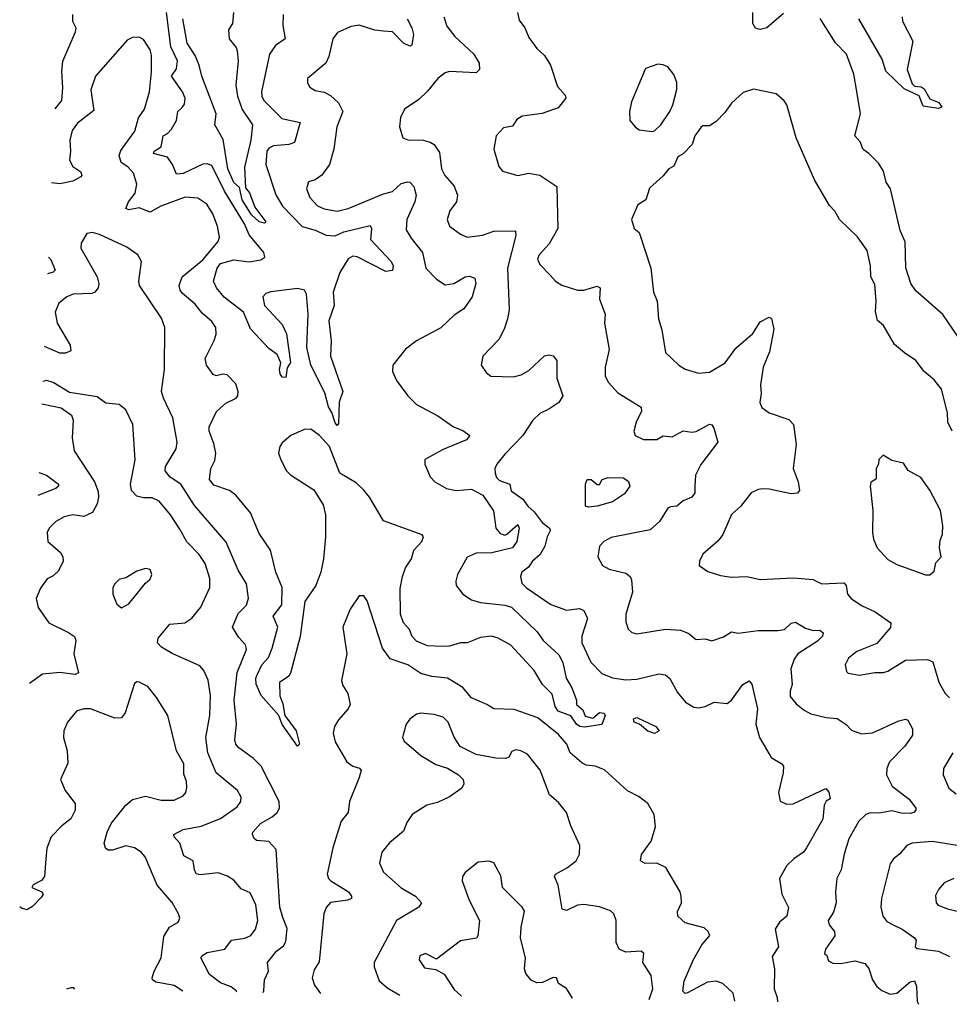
# Model space of a CAD drawing. Extents: x 1954683 to 2060285, y 904798 to 1016299.
# Tile 1 of 256: x 1954683 to 1958903, y 907005 to 911472. Entities that reach past the tile are written whole.
import ezdxf

# ---------------------------------------------------------------- set-up
doc = ezdxf.new("R2010")
doc.units = 0

msp = doc.modelspace()

# ---------------------------------------------------------------- linework, layer by layer
at = {"layer": '0CON10XD'}
for points in [[(1954922.5, 911495), (1954922.9, 911465), (1954938.1, 911435), (1954935.6, 911414.4), (1954877.6, 911282.4), (1954872.4, 911237.6), (1954877.6, 911162.4), (1954873.8, 911105), (1954843.3, 911066.5)], [(1955879.6, 911495), (1955877.9, 911445), (1955887.8, 911385), (1955844.5, 911355), (1955817.7, 911315), (1955781.2, 911145), (1955781.8, 911125), (1955791.1, 911105), (1955873.6, 911023.6), (1955956.7, 911005), (1955931.1, 910915), (1955905, 910905.3), (1955835, 910900), (1955815, 910888.8), (1955804.7, 910875), (1955800, 910815), (1955846.8, 910676.7), (1955876.1, 910625), (1955965, 910533.1), (1956025, 910516.8), (1956075.3, 910494.7), (1956115, 910491.6), (1956155, 910509), (1956275, 910538.1), (1956280, 910525), (1956276.4, 910475), (1956369.2, 910375), (1956379.2, 910355), (1956375.7, 910334.3), (1956345, 910328.6), (1956215, 910395.3), (1956195, 910398.2), (1956175, 910386.5), (1956136.1, 910325), (1956106.4, 910235), (1956111.5, 910175), (1956086.2, 910105), (1956097.3, 910015), (1956094.7, 909945), (1956150.8, 909785), (1956134.3, 909735.7), (1956130.5, 909639.5), (1956125, 909631.2), (1956115, 909643.1), (1956100.3, 909690.3), (1956085, 909715.6), (1956068.4, 909778.4), (1956004.7, 909904.7), (1955987.4, 909985), (1955992.3, 910135), (1955985.9, 910225.9), (1955976.7, 910245), (1955945, 910251.7), (1955823.2, 910236.8), (1955800.1, 910229.9), (1955787.5, 910215), (1955794.7, 910175), (1955875, 910089.1), (1955895, 910046.9), (1955913, 909917), (1955897.7, 909892.3), (1955891.2, 909848.8), (1955875, 909849.2), (1955865.6, 909865), (1955862.7, 909885), (1955868.9, 909915), (1955852.4, 909952.4), (1955815, 909980), (1955730.5, 910069.5), (1955698.8, 910145), (1955612.1, 910212.1), (1955577, 910255), (1955563.8, 910285), (1955580.4, 910345), (1955595.1, 910364.9), (1955655, 910381.7), (1955725, 910372.9), (1955777.6, 910382.4), (1955795.5, 910394.5), (1955791.2, 910415), (1955724.8, 910495), (1955703.8, 910545), (1955613.5, 910693.5), (1955555, 910810), (1955535, 910817.8), (1955515, 910815.6), (1955425, 910774), (1955395, 910770.6), (1955377.1, 910815), (1955355, 910847.5), (1955290.8, 910865), (1955294.2, 910875), (1955325.6, 910895), (1955334.4, 910945), (1955355, 910955.7), (1955372.2, 910975), (1955394.4, 911015), (1955401.5, 911055), (1955418.9, 911071.1), (1955431.1, 911088.9), (1955433.8, 911115), (1955421.8, 911145), (1955372.5, 911215), (1955395, 911249.2), (1955400, 911285), (1955368.9, 911348.9), (1955349.2, 911505)], [(1955654.4, 911505), (1955650, 911455), (1955631.2, 911425), (1955634.2, 911384.2), (1955666.5, 911345), (1955671.1, 911331.1), (1955675.5, 911284.5), (1955664.7, 911175.3), (1955671.9, 911125), (1955693.9, 911063.9), (1955740.4, 910995), (1955733, 910925), (1955703.1, 910803.1), (1955708.3, 910708.3), (1955726.2, 910686.2), (1955750.9, 910620.9), (1955801.2, 910555), (1955795, 910548.8), (1955770, 910555), (1955735, 910585.7), (1955693.5, 910655), (1955680.7, 910710.7), (1955655, 910733.5), (1955628.4, 910795), (1955607.6, 910927.6), (1955569.2, 910995), (1955575.8, 911045), (1955509.5, 911215), (1955498.2, 911265), (1955479.3, 911309.3), (1955444, 911365), (1955424.3, 911475)], [(1956442.7, 911475), (1956463.8, 911435), (1956470.5, 911405), (1956463.6, 911356.4), (1956455, 911351.2), (1956425, 911365.6), (1956375, 911416.7), (1956335, 911420), (1956295, 911424.5), (1956225, 911447.5), (1956188.7, 911441.3), (1956126.3, 911413.7), (1956104.4, 911385), (1956086.5, 911305), (1956073.1, 911275), (1955990, 911205), (1955989.2, 911185), (1956000, 911165), (1956025, 911150), (1956065, 911142.9), (1956095, 911128.5), (1956130, 911095), (1956150, 911055), (1956123.3, 910985), (1956110, 910885), (1956089.4, 910815), (1956055, 910765.8), (1956025, 910745.8), (1955995, 910736), (1955984.7, 910705), (1956000.8, 910665), (1956035, 910627.8), (1956065, 910613.6), (1956125, 910602.7), (1956175, 910614.6), (1956335, 910681.9), (1956375, 910692.4), (1956415, 910727.9), (1956443.2, 910736.8), (1956455, 910734.2), (1956472.9, 910715), (1956483.5, 910675), (1956477.1, 910645), (1956440.8, 910565), (1956438.5, 910518.5), (1956459.9, 910479.9), (1956512, 910415), (1956526.5, 910345), (1956575.7, 910295), (1956615, 910268.8), (1956654, 910275), (1956705, 910304.3), (1956725, 910308.6), (1956748.9, 910298.9), (1956754.3, 910275), (1956737.5, 910215), (1956699.9, 910160.1), (1956655, 910130.5), (1956595, 910074.4), (1956484.6, 910015.4), (1956435, 909977.5), (1956377.5, 909905), (1956375.7, 909875), (1956394.4, 909835), (1956445.6, 909765), (1956485.4, 909725.4), (1956582, 909675), (1956652, 909625), (1956695, 909607.3), (1956726.2, 909585), (1956711.2, 909565), (1956605, 909521.8), (1956523.2, 909476.8), (1956521.8, 909455), (1956547.4, 909397.4), (1956567.5, 909375), (1956621.4, 909345), (1956665.2, 909335.2), (1956735, 909342.4), (1956786.4, 909315), (1956833.7, 909243.7), (1956844.7, 909165), (1956865, 909140.9), (1956885, 909133.4), (1956895, 909137.7), (1956945, 909182), (1956950.6, 909165), (1956940, 909105), (1956920, 909075), (1956826.6, 909053.4), (1956755, 909051.2), (1956715, 909032.5), (1956671.2, 908955), (1956662.9, 908925), (1956665.4, 908905), (1956695.4, 908865), (1956735, 908839.5), (1956775, 908827.5), (1956885, 908815.3), (1956915.7, 908805.7), (1957032.9, 908695), (1957060, 908655), (1957130.5, 908590.5), (1957148.3, 908555), (1957164, 908484), (1957190, 908440), (1957210.4, 908385), (1957211.4, 908365), (1957240.5, 908340.5), (1957251.1, 908311.1), (1957285, 908302.1), (1957315, 908327.8), (1957336, 908325), (1957340.6, 908315), (1957325.3, 908274.7), (1957248.2, 908261.8), (1957225.8, 908265), (1957210.4, 908275), (1957185, 908313.6), (1957127.1, 908335), (1957114.3, 908355), (1957101.1, 908411.1), (1957056.5, 908455), (1957018.8, 908518.8), (1956913.4, 908633.4), (1956855, 908666.1), (1956825, 908674.6), (1956775, 908669.1), (1956715, 908644.2), (1956685, 908644.2), (1956635, 908630), (1956602.4, 908627.6), (1956535, 908631.5), (1956485, 908651.4), (1956465, 908673.8), (1956452.9, 908705), (1956425, 908736), (1956412.5, 908775), (1956411.2, 908891.2), (1956421.7, 908945), (1956435.4, 908985), (1956462.1, 909025), (1956471.8, 909065), (1956509.2, 909105), (1956516.2, 909125), (1956510, 909135), (1956335, 909197.5), (1956271.1, 909305), (1956245, 909337.3), (1956210.6, 909370.6), (1956137.1, 909415), (1956089.5, 909535), (1956045, 909585.6), (1956005, 909614.2), (1955975, 909611.9), (1955914.5, 909585.5), (1955875, 909552), (1955864.4, 909535), (1955858.1, 909505), (1955868.1, 909475), (1955894.4, 909425), (1955912.5, 909407.5), (1956018.5, 909338.5), (1956060.6, 909270.6), (1956071.6, 909225), (1956072.1, 909125), (1956063.1, 909025), (1956050.8, 908965), (1956027.3, 908905), (1955978.3, 908831.7), (1955956.4, 908673.6), (1955913, 908507), (1955905, 908493.3), (1955862.5, 908465), (1955864.2, 908404.2), (1955878.3, 908368.3), (1955887.5, 908315), (1955938.9, 908245), (1955953.3, 908185), (1955943.8, 908175), (1955875, 908273.8), (1955860, 908315), (1955780, 908405), (1955757.3, 908457.3), (1955754.7, 908485), (1955762.1, 908502.1)], [(1956608.5, 911485), (1956622.4, 911442.4), (1956658.8, 911395), (1956744.7, 911314.7), (1956768.6, 911275), (1956771.2, 911245), (1956755, 911230), (1956635, 911236.5), (1956615, 911231.1), (1956581.2, 911205), (1956535, 911148), (1956495, 911110), (1956430, 911065), (1956411.7, 911028.3), (1956408, 910985), (1956423.3, 910935), (1956445, 910926), (1956515, 910924.5), (1956546.1, 910916.1), (1956565.6, 910905), (1956589.3, 910869.3), (1956597.5, 910795), (1956613.1, 910765), (1956655.7, 910715.7), (1956671.5, 910675), (1956665.5, 910645), (1956635.5, 910604.5), (1956624.4, 910565), (1956634.3, 910535), (1956685, 910498.1), (1956715, 910484.4), (1956785, 910494), (1956835, 910511.6), (1956934.2, 910514.2), (1956935, 910493.3), (1956897.5, 910345), (1956905.5, 910155), (1956898.1, 910115), (1956882.6, 910067.4), (1956858.7, 910021.3), (1956786.2, 909945), (1956778.8, 909905), (1956800.5, 909870.5), (1956822.5, 909855), (1956925, 909850.9), (1956959.8, 909860.2), (1956995, 909880), (1957065, 909946), (1957085, 909951.2), (1957105, 909946.2), (1957121.4, 909925), (1957121.8, 909845), (1957148.8, 909765), (1957131.2, 909735), (1957085.3, 909704.7), (1957045, 909685.6), (1957012.2, 909655), (1956966.9, 909585), (1956885, 909500.6), (1956850, 909455), (1956840.8, 909435), (1956841.4, 909415), (1956848.1, 909395), (1956861.1, 909381.1), (1956908.8, 909365), (1956914, 909334), (1956966.7, 909296.7), (1956990, 909265), (1957019.5, 909239.5), (1957055, 909190.6), (1957086.6, 909166.6), (1957092.5, 909155), (1957077.3, 909125), (1957067.3, 909082.7), (1957046, 909045), (1957012, 909015), (1956992.5, 908987.5), (1956962.9, 908965), (1956956.9, 908945), (1956962.9, 908915), (1956984.2, 908894.2), (1957095, 908818.7), (1957165, 908792.5), (1957225, 908799.6), (1957245, 908791.4), (1957260.9, 908755), (1957234.5, 908675), (1957234.5, 908645), (1957276.7, 908556.7), (1957325.3, 908505.3), (1957374.3, 908485.7), (1957435, 908477.3), (1957485, 908479.7), (1957585, 908503.3), (1957615, 908499.2), (1957635, 908483.1), (1957669.8, 908419.8), (1957706, 908375), (1957743.2, 908353.2), (1957765, 908350), (1957795, 908355.7), (1957835.7, 908375.7), (1957895, 908369.4), (1957914.4, 908385), (1957965.8, 908455), (1957995, 908472), (1958006.8, 908456.8), (1958032.3, 908345), (1958024.5, 908275), (1958041.1, 908215), (1958094.5, 908124.5), (1958143.3, 908095), (1958150, 908085), (1958148.9, 908055), (1958127.5, 907965), (1958135, 907926.2), (1958165, 907912.2), (1958195, 907914.5), (1958343, 907983), (1958357, 907967), (1958363, 907937), (1958345, 907926.7), (1958335, 907907.5), (1958328.6, 907845), (1958255, 907714.4), (1958241.1, 907695), (1958197.1, 907665), (1958166, 907634), (1958132.9, 907575), (1958143.5, 907505), (1958173.5, 907443.5), (1958165.3, 907404.7), (1958132.5, 907377.5), (1958112.2, 907345), (1958127.7, 907265), (1958098.8, 907221.2), (1958109.5, 907165), (1958108.9, 907075), (1958122, 907035), (1958123.4, 907016)], [(1956942.9, 911505), (1956950, 911470), (1956976.9, 911435), (1956995, 911391.2), (1957030.7, 911340.7), (1957065, 911308.8), (1957092.5, 911265), (1957125, 911168.8), (1957158.9, 911128.9), (1957162.9, 911115), (1957127.5, 911072.5), (1957055, 911045.7), (1956965, 911033.8), (1956940.5, 911019.5), (1956920.7, 910989.3), (1956879.3, 910980.7), (1956846.7, 910945), (1956836.1, 910883.9), (1956858.8, 910805), (1956875, 910783.8), (1956944.2, 910764.2), (1956995, 910775.7), (1957045, 910766.7), (1957122, 910715), (1957125.6, 910525), (1957087.1, 910455), (1957041.5, 910405), (1957033.8, 910385), (1957045, 910360.8), (1957092.2, 910312.2), (1957115, 910286), (1957145, 910268), (1957215, 910244.4), (1957244.4, 910244.4), (1957305, 910263.1), (1957318.1, 910255), (1957315.7, 910204.3), (1957341.2, 910135), (1957338.2, 910095), (1957359.5, 909975), (1957341.9, 909895), (1957341.9, 909855), (1957355.8, 909825), (1957398.3, 909778.3), (1957504.2, 909714.2), (1957505.8, 909695), (1957482, 909645), (1957471.2, 909605), (1957476.7, 909585), (1957515, 909566.9), (1957575, 909567.3), (1957605, 909583.8), (1957645, 909578.8), (1957695, 909606.1), (1957735, 909600), (1957755, 909603.8), (1957815, 909636.2), (1957825, 909633.3), (1957835, 909618.8), (1957852.5, 909555), (1957775, 909454), (1957750.5, 909405), (1957747.7, 909355), (1957748.2, 909325), (1957735.3, 909304.7), (1957695, 909288.5), (1957666, 909264), (1957638, 909262), (1957625.8, 909255), (1957587.1, 909195), (1957545, 909157.8), (1957367.9, 909122.1), (1957335, 909104), (1957315, 909082.5), (1957307.5, 909035), (1957328.8, 908995), (1957358.7, 908978.7), (1957435, 908960.6), (1957454.3, 908945), (1957460.9, 908930.9), (1957465.5, 908875), (1957435.6, 908775), (1957435, 908740), (1957445, 908706.7), (1957461.7, 908691.7), (1957485, 908685.8), (1957615, 908706.4), (1957682.6, 908702.6), (1957718.6, 908688.6), (1957755, 908659.2), (1957795, 908662.7), (1957825, 908652.9), (1957878.6, 908671.4), (1957915, 908694.2), (1957945, 908688.6), (1958035, 908701.1), (1958125, 908700.5), (1958155, 908704.5), (1958185, 908733.3), (1958205, 908738.5), (1958250.7, 908710.7), (1958285, 908701.2), (1958315, 908702.5), (1958330.3, 908690.3), (1958327.3, 908675), (1958305, 908651.5), (1958215.7, 908594.3), (1958199.2, 908570.8), (1958183.7, 908526.3), (1958190.6, 908455), (1958180.5, 908425), (1958181.7, 908401.7), (1958207.8, 908367.8), (1958245, 908339.4), (1958275, 908322.2), (1958345, 908305.6), (1958395, 908300.8), (1958435, 908274), (1958458.9, 908248.9), (1958505, 908231.4), (1958555, 908235.5), (1958675, 908290.9), (1958705, 908298.6), (1958715, 908293.3), (1958736.2, 908255), (1958735.8, 908225), (1958702, 908175), (1958632.1, 908105), (1958619.6, 908075), (1958618.8, 908045), (1958643.8, 907995), (1958720.6, 907935), (1958750.8, 907895), (1958751.4, 907885), (1958742, 907875), (1958725, 907870.7), (1958685, 907871.2), (1958643, 907883), (1958585, 907871.3), (1958545, 907873.9), (1958524.4, 907865), (1958492.9, 907835), (1958447.9, 907755), (1958425.6, 907685), (1958412.2, 907615), (1958393.5, 907575), (1958386.9, 907515), (1958390, 907465), (1958378, 907422), (1958352.9, 907385), (1958357.5, 907365), (1958382.5, 907335), (1958384.3, 907315), (1958341.2, 907255), (1958337.5, 907235), (1958346.7, 907226.7), (1958355, 907202.5), (1958375, 907191.2), (1958410.5, 907189.5), (1958475, 907201.1), (1958519.7, 907189.7), (1958537.4, 907167.4), (1958555.5, 907115), (1958574.5, 907085), (1958597.4, 907067.4), (1958635, 907050.8), (1958665, 907055.4), (1958725, 907107.1), (1958745, 907110.8), (1958753.9, 907085), (1958757.3, 907017.3), (1958763.1, 907004.6)], [(1958150.9, 911499.1), (1958075, 911434.4), (1958045, 911427.1), (1958022.9, 911432.9), (1958011.9, 911455), (1958011.5, 911505)], [(1958965, 910001.2), (1958873.9, 910133.9), (1958752.1, 910242.1), (1958728.3, 910275), (1958705.5, 910345.5), (1958703.1, 910463.1), (1958679.7, 910515), (1958636.4, 910705), (1958616.9, 910735), (1958604.3, 910785), (1958581.4, 910821.4), (1958538, 910865), (1958512.2, 910882.2), (1958498.2, 910918.2), (1958474.3, 910945), (1958500, 911045), (1958484.3, 911145.7), (1958470.4, 911225), (1958437.1, 911315), (1958386.7, 911366.7), (1958316.7, 911476.7)], [(1958689.2, 911485), (1958690.8, 911465), (1958737.5, 911375), (1958712.5, 911245), (1958735, 911181.2), (1958745, 911170), (1958775, 911166.5), (1958788.7, 911158.7), (1958815, 911113.1), (1958856.2, 911096.2), (1958868.9, 911075), (1958855, 911068.1), (1958785, 911079.4), (1958766.2, 911126.2), (1958697.9, 911157.9), (1958615, 911238.8), (1958598, 911292), (1958492, 911475)], [(1955762.1, 908502.1), (1955782.2, 908545), (1955812.2, 908577.8), (1955829.6, 908620.4), (1955855.6, 908715), (1955834.6, 908765), (1955873, 908817), (1955875.3, 908895), (1955845.4, 908965), (1955821.5, 909065), (1955769.9, 909139.9), (1955731.5, 909235), (1955665, 909313.8), (1955635, 909335.4), (1955565, 909360.6), (1955545.6, 909385), (1955550.6, 909435), (1955568.9, 909471.1), (1955573.8, 909505), (1955565, 909549.2), (1955542.9, 909605), (1955543.3, 909625), (1955576.3, 909693.7), (1955618.4, 909731.6), (1955666.2, 909755), (1955674, 909765), (1955675.7, 909785), (1955665, 909820), (1955625, 909860), (1955605, 909864), (1955575, 909856.2), (1955561.7, 909861.7), (1955531.4, 909905), (1955525.7, 909935), (1955565.8, 910015.8), (1955575.5, 910045.5), (1955573.3, 910075), (1955555, 910102.5), (1955510.9, 910140.9), (1955480.5, 910180.5), (1955421.5, 910231.5), (1955411.1, 910245), (1955406.7, 910265), (1955421.5, 910305), (1955515, 910382.1), (1955584.5, 910465), (1955590.8, 910485), (1955581.8, 910535), (1955560.6, 910590.6), (1955532.1, 910635), (1955492.7, 910662.7), (1955435, 910666.3), (1955324.4, 910625.6), (1955275, 910598.8), (1955225, 910617.8), (1955178.3, 910608.3), (1955165.6, 910615), (1955177.1, 910645), (1955208.2, 910685), (1955215.4, 910725), (1955199.6, 910775), (1955174.1, 910804.1), (1955143.2, 910823.2), (1955134.8, 910855), (1955142.4, 910877.6), (1955205.5, 910965.5), (1955223, 911027), (1955250.4, 911065), (1955272.7, 911145), (1955281.6, 911235), (1955281.4, 911311.4), (1955275.7, 911335), (1955245, 911381.4), (1955225, 911392.9), (1955195, 911390.8), (1955171.8, 911378.2), (1955026.7, 911215), (1955006.2, 911153.8), (1955020.3, 911059.7), (1954945, 911001.8), (1954921.8, 910968.2), (1954910.4, 910925), (1954914.6, 910875), (1954909.1, 910835), (1954924.9, 910804.9), (1954961, 910781), (1954965.3, 910765), (1954961.1, 910758.9), (1954925, 910739.3), (1954865, 910726.3), (1954828.1, 910730.8)], [(1957555, 910963.8), (1957565, 910966.7), (1957593.3, 910995), (1957634.2, 911055), (1957648, 911085), (1957666.2, 911155), (1957666.1, 911186.1), (1957653.6, 911223.6), (1957625, 911257.5), (1957605, 911267.5), (1957580.7, 911269.3), (1957525, 911250), (1957461.2, 911098.8), (1957451.2, 911055), (1957453.8, 911015), (1957477.5, 910985), (1957495, 910972.5), (1957555, 910963.8)], [(1958916, 909605), (1958896.7, 909645), (1958895, 909687.5), (1958868.6, 909795), (1958835, 909838), (1958790, 909875), (1958752, 909925), (1958699.7, 909959.7), (1958655, 909998.8), (1958604.3, 910084.3), (1958577.3, 910107.3), (1958567.9, 910147.9), (1958571.4, 910195), (1958565, 910270), (1958547.5, 910305), (1958545.7, 910355), (1958530, 910425), (1958486.7, 910486.7), (1958405.5, 910565.5), (1958383.6, 910603.6), (1958359.3, 910629.3), (1958290.8, 910745), (1958208.8, 910935), (1958165.9, 911085.9), (1958153.9, 911103.9), (1958117.5, 911135), (1958015, 911155.8), (1957968.3, 911141.7), (1957915, 911092.5), (1957885, 911050), (1957845, 911010), (1957815, 910990), (1957785, 910990), (1957775, 910982.5), (1957748.8, 910945), (1957736.7, 910905), (1957695, 910862.5), (1957670.7, 910849.3), (1957653, 910807), (1957630, 910795), (1957605, 910763.3), (1957542.7, 910707.3), (1957526, 910655), (1957488.8, 910631.2), (1957460, 910565), (1957473.3, 910525), (1957495.9, 910505.9), (1957549.2, 910345), (1957560.8, 910235), (1957576.7, 910195), (1957583.3, 910115), (1957598.1, 910065), (1957615, 909962.5), (1957675, 909904), (1957705, 909885.8), (1957765, 909867.5), (1957815, 909873.1), (1957885.8, 909915), (1957935, 909981.4), (1958011.5, 910048.5), (1958045, 910101.2), (1958085, 910122.5), (1958095.9, 910115.9), (1958107.5, 910067.5), (1958087.5, 909965), (1958058.9, 909895), (1958045.8, 909815.8), (1958050, 909775), (1958042.9, 909735), (1958052.2, 909712.2), (1958085, 909687.5), (1958175, 909658), (1958195.5, 909635.5), (1958208.8, 909545), (1958194.4, 909435), (1958216.9, 909375), (1958223.3, 909335), (1958215, 909323.3), (1958185, 909320), (1958085, 909341.9), (1958057.3, 909342.7), (1958035, 909340), (1958003.8, 909325), (1957955, 909263.8), (1957915, 909226.2), (1957875, 909136.7), (1957853.4, 909106.6), (1957785, 909046.7), (1957770, 909015), (1957767.5, 908995), (1957807.7, 908967.7), (1957865, 908950), (1957915, 908942.9), (1957985, 908945.6), (1958045, 908931.5), (1958195, 908940), (1958285, 908931.4), (1958298.8, 908925), (1958325, 908911.9), (1958425, 908916.9), (1958434.5, 908904.5), (1958441.9, 908865), (1958457.5, 908845), (1958505, 908814.4), (1958567.5, 908785), (1958638, 908735), (1958636.1, 908713.9), (1958575, 908641.2), (1958483.8, 908605), (1958445.8, 908575), (1958431.2, 908545), (1958436.7, 908515), (1958445, 908506.7), (1958495, 908498), (1958565, 908510), (1958605, 908510), (1958625, 908516.2), (1958704.4, 908565.6), (1958805, 908569.5), (1958828.2, 908558.2), (1958855.6, 908465.6), (1958884, 908414), (1958904.2, 908395)], [(1955789, 907057.7), (1955791.2, 907065), (1955794, 907116), (1955812.5, 907155), (1955807.8, 907195), (1955849.2, 907245), (1955880.6, 907269.4), (1955891.2, 907288.8), (1955898.1, 907348.1), (1955878, 907398), (1955864.8, 907445), (1955847.5, 907707.5), (1955815, 907743.5), (1955758.5, 907748.5), (1955747.4, 907757.4), (1955740, 907775), (1955741.4, 907785), (1955776.9, 907825), (1955829.5, 907855), (1955852.1, 907875), (1955863.1, 907895), (1955861.8, 907925), (1955779.3, 908085), (1955745, 908120), (1955677.7, 908167.7), (1955664.5, 908185), (1955659.2, 908205), (1955667.9, 908275), (1955656.8, 908385), (1955670.8, 908509.2), (1955713.6, 908615), (1955708.5, 908635), (1955678, 908668), (1955649.1, 908715), (1955675, 908777.1), (1955712.5, 908815), (1955722.1, 908847.9), (1955712.7, 908912.7), (1955675, 908974.2), (1955620.9, 909100.9), (1955477, 909267), (1955414.8, 909364.8), (1955366.6, 909396.6), (1955343.6, 909425), (1955345.5, 909445), (1955392.9, 909525), (1955398.1, 909555), (1955377.8, 909665), (1955335.6, 909755), (1955327.5, 909785), (1955340, 909885), (1955342.9, 910075), (1955327.6, 910117.6), (1955227.3, 910265), (1955224.5, 910285), (1955236.9, 910375), (1955220, 910405), (1955169.1, 910439.1), (1955045, 910496.7), (1955014.2, 910505.8), (1954988.3, 910501.7), (1954962.4, 910457.6), (1954960.5, 910435), (1955035.3, 910305.3), (1955042.5, 910275), (1955038.9, 910255), (1955025, 910235.6), (1955010.8, 910229.2), (1954926.1, 910226.1), (1954897.1, 910215), (1954860.5, 910185), (1954844.6, 910145), (1954854.1, 910095), (1954913.1, 909995), (1954915, 909970), (1954890.9, 909959.1), (1954865, 909959.3), (1954795.6, 909988.6)], [(1954813.3, 910395), (1954825, 910384.4), (1954844.3, 910335), (1954835, 910325.7), (1954810, 910319.3)], [(1955668.8, 907059.8), (1955665.3, 907065.3), (1955643.3, 907083.3), (1955595, 907102.6), (1955545, 907140), (1955505.7, 907215), (1955510, 907225), (1955535, 907239.1), (1955615, 907255.5), (1955644.8, 907295.3), (1955705.6, 907304.4), (1955732.5, 907317.5), (1955753.6, 907345), (1955763.8, 907385), (1955755.9, 907455.9), (1955729.8, 907509.8), (1955688.9, 907528.9), (1955655, 907567.5), (1955626.3, 907586.3), (1955585, 907600.5), (1955502, 907592), (1955485, 907597.1), (1955476.4, 907615), (1955471.1, 907655), (1955428.8, 907678.8), (1955410.3, 907735), (1955384.4, 907765), (1955383.1, 907775), (1955425, 907797.6), (1955507.8, 907812.2), (1955595, 907847.3), (1955669.8, 907900.2), (1955686.7, 907925), (1955688.1, 907945), (1955672, 907975), (1955575.3, 908055.3), (1955536.8, 908145), (1955528.8, 908215), (1955546.1, 908315), (1955549.3, 908405), (1955538.2, 908475), (1955519.1, 908519.1), (1955500.9, 908540.9), (1955375.7, 908595.7), (1955326.9, 908625), (1955308.9, 908645), (1955311.5, 908665), (1955365, 908729.5), (1955433.3, 908735), (1955465, 908756.9), (1955505, 908807.1), (1955546.9, 908895), (1955547.1, 908937.1), (1955524.6, 909005), (1955498.2, 909045), (1955442.7, 909102.7), (1955410.5, 909159.5), (1955367.9, 909225), (1955316.8, 909286.8), (1955285, 909303.1), (1955245, 909302.7), (1955215, 909310.6), (1955190.6, 909335), (1955186.2, 909365), (1955207.9, 909475), (1955196.9, 909635), (1955165, 909702), (1955135, 909726), (1955075, 909731.2), (1955035, 909760), (1954909.7, 909779.7), (1954835, 909825.6), (1954805.9, 909834.1), (1954788.4, 909830)], [(1954783.9, 909728.4), (1954871.2, 909711.2), (1954917.9, 909677.9), (1954926, 909655), (1954921.1, 909575), (1954931.1, 909515), (1955022.5, 909375), (1955038.9, 909331.1), (1955041.2, 909305), (1955034.7, 909275.3), (1955013.8, 909236.2), (1954975, 909218.1), (1954925, 909225.5), (1954885, 909216.5), (1954847.1, 909195), (1954817.1, 909165), (1954808.6, 909145), (1954810.8, 909105), (1954867.9, 909055), (1954879.3, 909035), (1954880.9, 909015), (1954859.3, 908970.7), (1954835, 908947.8), (1954808.6, 908935), (1954777, 908893), (1954757.8, 908845), (1954766.7, 908805), (1954815, 908735.6), (1954905, 908692.1), (1954932.7, 908672.7), (1954938.5, 908655), (1954928.5, 908595), (1954950.9, 908509.1), (1954935, 908501.1), (1954865, 908509.3), (1954787.4, 908502.6), (1954727.9, 908460.1)], [(1958815, 908952.5), (1958835, 908970), (1958842.3, 909007.7), (1958866.7, 909035), (1958858.8, 909075), (1958861.7, 909108.3), (1958873, 909137), (1958873.3, 909175), (1958863.8, 909245), (1958815, 909337.5), (1958773.9, 909393.9), (1958717, 909427), (1958695, 909460), (1958642.3, 909472.3), (1958603.6, 909496.4), (1958583, 909477), (1958582.5, 909455), (1958571.2, 909435), (1958571.7, 909388.3), (1958547.5, 909372.5), (1958544, 909356), (1958555.8, 909244.2), (1958554, 909145), (1958560, 909115), (1958576, 909075), (1958625, 909022.5), (1958665, 908999.2), (1958795, 908953.3), (1958815, 908952.5)], [(1954770.4, 909418), (1954804.7, 909404.7), (1954860, 909365), (1954860, 909355), (1954848, 909345), (1954765.7, 909312.7)], [(1957265, 909260), (1957251.2, 909265), (1957251.4, 909365), (1957258.8, 909385), (1957278, 909385), (1957305, 909362.5), (1957315, 909362.5), (1957328, 909385), (1957355, 909395.4), (1957425, 909392.5), (1957446.8, 909376.8), (1957452.5, 909355), (1957429.1, 909320.9), (1957375, 909284.1), (1957305, 909264.7), (1957265, 909260)], [(1955145, 908803.3), (1955179.2, 908820.8), (1955254.1, 908915.9), (1955275, 908933.3), (1955283.3, 908955), (1955275, 908976.7), (1955255, 908982.5), (1955215, 908970), (1955165, 908940), (1955135, 908932.5), (1955115, 908912.5), (1955106.7, 908895), (1955106.7, 908865), (1955125, 908820), (1955145, 908803.3)], [(1957929.1, 907019.5), (1957922.2, 907055), (1957875, 907099.5), (1957845, 907110), (1957805.5, 907105.5), (1957715, 907057.1), (1957704.3, 907054.3), (1957694.3, 907064.3), (1957699.7, 907110.3), (1957740.5, 907205), (1957780.6, 907275), (1957816, 907316), (1957808, 907335), (1957790.9, 907350.9), (1957705, 907374.4), (1957670.6, 907405), (1957669.4, 907425), (1957688.1, 907465), (1957686.9, 907495), (1957681.9, 907515), (1957616.9, 907625), (1957575, 907645.5), (1957522.7, 907642.7), (1957501.5, 907655), (1957506, 907684), (1957550.5, 907745), (1957569.8, 907810.2), (1957563.5, 907865), (1957535, 907916.2), (1957495, 907946.2), (1957442.7, 907972.7), (1957338.3, 908068.3), (1957295.7, 908085.7), (1957255, 908090), (1957235, 908100), (1957182.7, 908145), (1957167.3, 908185), (1957129.1, 908229.1), (1957035, 908304.5), (1956927.3, 908342.7), (1956835, 908344.4), (1956803.3, 908365), (1956735, 908395.7), (1956695, 908441.5), (1956626, 908485), (1956555, 908491.1), (1956505, 908505.3), (1956445, 908545.3), (1956365, 908571.9), (1956329.6, 908619.6), (1956260, 908835), (1956245, 908857.5), (1956225, 908857.5), (1956183.2, 908796.8), (1956150.8, 908715), (1956168.6, 908595), (1956144.2, 908474.2), (1956150.9, 908450.9), (1956172.5, 908415), (1956184, 908365), (1956173.8, 908345), (1956130, 908295), (1956112.5, 908265), (1956105.7, 908235), (1956115.6, 908195), (1956168.6, 908105), (1956195, 908085.5), (1956225.2, 908075.2), (1956233.1, 908065), (1956225, 908033.3), (1956180.3, 907925), (1956173.8, 907875), (1956142.7, 907835), (1956105.5, 907715), (1956079.1, 907595), (1956084.5, 907575), (1956096, 907565), (1956176.7, 907515), (1956190, 907495), (1956190, 907485), (1956173.5, 907476.5), (1956095, 907466), (1956075, 907444.5), (1956063.5, 907415), (1956043.4, 907196.6), (1956019.7, 907160.3), (1956011.1, 907125), (1956020.9, 907090.9), (1956048.4, 907053)], [(1955424.3, 907064.2), (1955385, 907090), (1955302.5, 907105), (1955286.7, 907115), (1955284.1, 907124.1), (1955293.1, 907155), (1955325.6, 907215), (1955337.4, 907312.6), (1955363.8, 907355), (1955402.6, 907377.4), (1955410, 907395), (1955404.4, 907415), (1955375.9, 907465.9), (1955306.7, 907545), (1955253, 907673), (1955235, 907694.2), (1955204.5, 907714.5), (1955165, 907722.9), (1955105, 907704.3), (1955084.2, 907704.2), (1955073, 907713), (1955067.1, 907735), (1955080, 907785), (1955098.6, 907825), (1955165, 907908.6), (1955196.1, 907933.9), (1955255, 907948.8), (1955325, 907930), (1955385, 907931.1), (1955425, 907950), (1955437.5, 907965), (1955442.1, 907987.9), (1955440.5, 908015), (1955428.2, 908048.2), (1955427.7, 908095), (1955395.4, 908155), (1955355.6, 908315), (1955305, 908396), (1955265, 908446), (1955225, 908466), (1955215, 908468), (1955205, 908460), (1955162.8, 908327.2), (1955145, 908304.4), (1955115, 908302.2), (1955005, 908344.5), (1954975, 908345.6), (1954941.2, 908335), (1954900.6, 908285), (1954884.4, 908245), (1954881.9, 908215), (1954898.1, 908155), (1954901.2, 908098.8), (1954868, 908025), (1954889.2, 907975), (1954935, 907916.2), (1954935.5, 907885), (1954915, 907845.7), (1954874.3, 907815), (1954826.3, 907763.7), (1954806.4, 907713.6), (1954802.7, 907665), (1954795.4, 907584.6), (1954783, 907567), (1954745, 907545.9), (1954738.9, 907535), (1954784.2, 907515), (1954789.4, 907505), (1954780.9, 907489.1), (1954741.2, 907448.8), (1954715, 907432.8), (1954691.1, 907441.1), (1954683.2, 907447.4)], [(1957540.3, 907026.4), (1957558, 907075), (1957550.6, 907135), (1957512.5, 907195), (1957516, 907235), (1957505, 907245.7), (1957435, 907240.8), (1957404, 907255), (1957391.4, 907285), (1957390.8, 907385), (1957380, 907415), (1957365, 907428), (1957315, 907446.9), (1957245, 907457.1), (1957215, 907454.3), (1957165, 907430), (1957146.4, 907436.4), (1957128.5, 907545), (1957111.4, 907585), (1957115, 907595.6), (1957170.8, 907625), (1957209.4, 907655), (1957224.5, 907685), (1957225.6, 907725), (1957184.6, 907815), (1957165.3, 907875.3), (1957129.7, 907919.7), (1957088.2, 907955), (1957046.5, 908066.5), (1956988.8, 908138.8), (1956958.8, 908155), (1956935, 908159.1), (1956917.9, 908152.1), (1956904.4, 908125.6), (1956890.6, 908119.4), (1956845, 908121.5), (1956755, 908138.6), (1956683.6, 908173.6), (1956656.4, 908216.4), (1956627.8, 908285), (1956605, 908307.5), (1956565, 908319.1), (1956504.6, 908325.4), (1956485, 908321.1), (1956455, 908298.9), (1956438.5, 908275), (1956423.5, 908226.5), (1956421.4, 908215), (1956428.9, 908198.9), (1956505, 908132.9), (1956572.6, 908092.6), (1956625, 908075.7), (1956675, 908046.2), (1956696, 908025), (1956698.8, 908005), (1956691.2, 907985), (1956635, 907945.7), (1956580.2, 907919.8), (1956532, 907908), (1956464.6, 907865.4), (1956440.7, 907829.3), (1956425, 907790.8), (1956362.4, 907737.6), (1956328, 907695), (1956317.1, 907645), (1956334.5, 907604.5), (1956415, 907532.5), (1956480.6, 907495), (1956507.1, 907465), (1956495.7, 907445), (1956394.6, 907385), (1956292.5, 907195), (1956292.2, 907175), (1956315, 907111.4), (1956355, 907077.5), (1956408.6, 907046.6)], [(1957565, 908232.5), (1957535, 908243.6), (1957496.3, 908276.3), (1957472.5, 908285), (1957470, 908300), (1957485, 908305.5), (1957571.9, 908265), (1957586.7, 908245), (1957565, 908232.5)], [(1958920, 908145), (1958877.5, 908075), (1958875.7, 908045), (1958901.9, 907985), (1958935, 907958.9)], [(1959045, 907707.8), (1958825, 907743.3), (1958735, 907735.5), (1958710, 907725), (1958677.5, 907685), (1958650.8, 907665), (1958635, 907641.2), (1958595.4, 907485), (1958592.7, 907445), (1958601.9, 907405), (1958620.5, 907380.5), (1958648.6, 907365), (1958690, 907345), (1958745.8, 907305.8), (1958752.9, 907295), (1958749.2, 907265), (1958757.6, 907257.6), (1958855, 907246.4), (1958905, 907221.9)], [(1957193.1, 907032.6), (1957165, 907075.8), (1957129.7, 907099.7), (1957120, 907125), (1957105, 907126), (1957057, 907103), (1957031.4, 907101.4), (1957005, 907114.4), (1956980.5, 907145), (1956975.6, 907165), (1956979.2, 907215), (1956957.5, 907305), (1956960.5, 907355), (1956975, 907427.5), (1956965, 907446), (1956875.7, 907535), (1956867, 907587), (1956835.9, 907645.9), (1956813.6, 907653.6), (1956765, 907650), (1956705, 907603.3), (1956694, 907585), (1956692.5, 907565), (1956723.3, 907476.7), (1956770.8, 907385), (1956763.8, 907315), (1956756.7, 907305), (1956685, 907292), (1956575, 907210), (1956525, 907235.6), (1956500, 907225), (1956496.1, 907206.1), (1956520.3, 907170.3), (1956572.3, 907162.3), (1956610.6, 907140.6), (1956655, 907071.9), (1956688.2, 907041.6)], [(1958923.3, 907575), (1958880, 907555), (1958854, 907525), (1958841.2, 907498.8), (1958843.8, 907465), (1958853.3, 907455), (1958895, 907437.1), (1958985, 907417.1)], [(1954934.2, 907072.9), (1954928.8, 907078.8), (1954915, 907080), (1954895.3, 907073.6)]]:
    msp.add_lwpolyline(points, dxfattribs=at)

doc.saveas('drawing.dxf')
